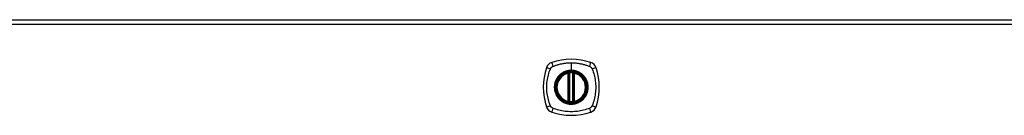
# Model space of a CAD drawing. Header units: inches. Extents: x 17 to 570, y 51 to 268.
# Tile 188 of 211: x 202.26 to 223.03, y 176.27 to 178.28. Entities that reach past the tile are written whole.
import ezdxf

# ---------------------------------------------------------------- set-up
doc = ezdxf.new("R2010")
doc.units = ezdxf.units.IN
doc.header["$MEASUREMENT"] = 0
doc.layers.add('Visible Edges(ANSI)', color=7, linetype='Continuous', lineweight=25)
doc.layers.add('Visible Tangent Edges(ANSI)', color=7, linetype='Continuous', lineweight=25)

msp = doc.modelspace()

# ---------------------------------------------------------------- linework, layer by layer
at = {"layer": 'Visible Edges(ANSI)'}
for p, q in [((184.091, 178.283), (243.696, 178.283)), ((213.834, 176.566), (213.834, 177.152)), ((213.854, 176.562), (213.854, 177.156)), ((213.932, 177.156), (213.932, 176.562)), ((213.952, 177.152), (213.952, 176.566))]:
    msp.add_line(p, q, dxfattribs=at)
at = {"layer": 'Visible Edges(ANSI)', "flags": 128}
for points in [[(213.864, 177.171), (213.863, 177.171), (213.861, 177.17), (213.86, 177.17), (213.858, 177.17), (213.857, 177.17), (213.855, 177.17), (213.854, 177.17), (213.852, 177.169), (213.851, 177.169), (213.849, 177.169), (213.848, 177.169), (213.847, 177.169), (213.846, 177.169), (213.845, 177.168), (213.844, 177.168), (213.843, 177.168), (213.842, 177.168), (213.842, 177.168), (213.841, 177.168), (213.841, 177.168), (213.84, 177.168), (213.84, 177.168), (213.84, 177.168), (213.84, 177.168)], [(213.946, 177.168), (213.946, 177.168), (213.946, 177.168), (213.946, 177.168), (213.945, 177.168), (213.945, 177.168), (213.944, 177.168), (213.944, 177.168), (213.943, 177.168), (213.942, 177.168), (213.941, 177.168), (213.94, 177.169), (213.939, 177.169), (213.938, 177.169), (213.937, 177.169), (213.935, 177.169), (213.934, 177.169), (213.932, 177.17), (213.931, 177.17), (213.93, 177.17), (213.928, 177.17), (213.926, 177.17), (213.925, 177.17), (213.923, 177.171), (213.922, 177.171)], [(213.84, 176.551), (213.84, 176.551), (213.84, 176.551), (213.84, 176.551), (213.841, 176.551), (213.841, 176.55), (213.842, 176.55), (213.842, 176.55), (213.843, 176.55), (213.844, 176.55), (213.845, 176.55), (213.846, 176.55), (213.847, 176.55), (213.848, 176.549), (213.849, 176.549), (213.851, 176.549), (213.852, 176.549), (213.854, 176.549), (213.855, 176.548), (213.857, 176.548), (213.858, 176.548), (213.86, 176.548), (213.861, 176.548), (213.863, 176.548), (213.864, 176.547)], [(213.922, 176.547), (213.923, 176.548), (213.925, 176.548), (213.926, 176.548), (213.928, 176.548), (213.93, 176.548), (213.931, 176.548), (213.932, 176.549), (213.934, 176.549), (213.935, 176.549), (213.937, 176.549), (213.938, 176.549), (213.939, 176.55), (213.94, 176.55), (213.941, 176.55), (213.942, 176.55), (213.943, 176.55), (213.944, 176.55), (213.944, 176.55), (213.945, 176.55), (213.945, 176.551), (213.946, 176.551), (213.946, 176.551), (213.946, 176.551), (213.946, 176.551)]]:
    msp.add_lwpolyline(points, dxfattribs=at)
at = {"layer": 'Visible Edges(ANSI)'}
for radius in [0.32, 0.315]:
    msp.add_circle((213.893, 176.859), radius, dxfattribs=at)
for centre, radius, start, end in [((213.538, 177.214), 0.177, 108.7722, 161.2278), ((213.893, 176.17), 1.28, 71.2278, 108.7722), ((214.248, 177.214), 0.177, 18.7722, 71.2278), ((214.582, 176.859), 1.28, 161.2278, 198.7722), ((213.893, 176.859), 0.313, 103.6344, 256.3656), ((213.893, 176.859), 0.313, 99.784, 103.6344), ((213.822, 177.152), 0.0118, 0, 103.6344), ((213.842, 177.156), 0.0118, 0, 99.784), ((213.893, 176.859), 0.313, 84.7499, 95.2501), ((213.944, 177.156), 0.0118, 80.216, 180), ((213.893, 176.859), 0.313, 76.3656, 80.216), ((213.964, 177.152), 0.0118, 76.3656, 180), ((213.893, 176.859), 0.313, 283.6344, 76.3656), ((213.204, 176.859), 1.28, 341.2278, 18.7722), ((213.822, 176.566), 0.0118, 256.3656, 0), ((213.893, 176.859), 0.313, 256.3656, 260.216), ((213.842, 176.562), 0.0118, 260.216, 0), ((213.893, 176.859), 0.313, 264.7499, 275.2501), ((213.944, 176.562), 0.0118, 180, 279.784), ((213.893, 176.859), 0.313, 279.784, 283.6344), ((213.964, 176.566), 0.0118, 180, 283.6344), ((213.538, 176.504), 0.177, 198.7722, 251.2278), ((213.893, 177.548), 1.28, 251.2278, 288.7722), ((214.248, 176.504), 0.177, 288.7722, 341.2278)]:
    msp.add_arc(centre, radius, start, end, dxfattribs=at)
at = {"layer": 'Visible Tangent Edges(ANSI)'}
for p, q in [((243.696, 178.184), (184.091, 178.184)), ((213.893, 177.376), (213.893, 177.216)), ((213.822, 177.152), (213.819, 177.163)), ((213.822, 177.152), (213.834, 177.152)), ((213.822, 177.152), (213.822, 176.566)), ((213.834, 177.152), (213.844, 177.152)), ((213.84, 177.168), (213.841, 177.162)), ((213.844, 177.156), (213.854, 177.156)), ((213.844, 176.566), (213.844, 177.152)), ((213.865, 177.159), (213.864, 177.171)), ((213.865, 176.559), (213.865, 177.159)), ((213.893, 177.211), (213.893, 177.216)), ((213.921, 177.159), (213.922, 177.171)), ((213.921, 177.159), (213.921, 176.559)), ((213.932, 177.156), (213.942, 177.156)), ((213.942, 177.152), (213.952, 177.152)), ((213.942, 177.152), (213.942, 176.566)), ((213.945, 177.162), (213.946, 177.168)), ((213.952, 177.152), (213.964, 177.152)), ((213.967, 177.163), (213.964, 177.152)), ((213.964, 176.566), (213.964, 177.152)), ((213.819, 176.555), (213.822, 176.566)), ((213.834, 176.566), (213.822, 176.566)), ((213.844, 176.566), (213.834, 176.566)), ((213.841, 176.557), (213.84, 176.551)), ((213.854, 176.562), (213.844, 176.562)), ((213.864, 176.547), (213.865, 176.559)), ((213.922, 176.547), (213.921, 176.559)), ((213.942, 176.562), (213.932, 176.562)), ((213.952, 176.566), (213.942, 176.566)), ((213.946, 176.551), (213.945, 176.557)), ((213.964, 176.566), (213.952, 176.566)), ((213.964, 176.566), (213.967, 176.555))]:
    msp.add_line(p, q, dxfattribs=at)
at = {"layer": 'Visible Tangent Edges(ANSI)', "flags": 128}
for points in [[(213.504, 177.299), (213.523, 177.307), (213.538, 177.313), (213.553, 177.318), (213.569, 177.323), (213.585, 177.328), (213.6, 177.333), (213.616, 177.337), (213.632, 177.342), (213.648, 177.346), (213.664, 177.35), (213.68, 177.353), (213.696, 177.356), (213.713, 177.359), (213.729, 177.362), (213.745, 177.365), (213.761, 177.367), (213.778, 177.369), (213.794, 177.371), (213.811, 177.372), (213.827, 177.374), (213.844, 177.374), (213.86, 177.375), (213.877, 177.376), (213.893, 177.376)], [(213.893, 177.376), (213.91, 177.376), (213.926, 177.375), (213.943, 177.374), (213.959, 177.374), (213.976, 177.372), (213.992, 177.371), (214.008, 177.369), (214.025, 177.367), (214.041, 177.365), (214.057, 177.362), (214.074, 177.359), (214.09, 177.356), (214.106, 177.353), (214.122, 177.35), (214.138, 177.346), (214.154, 177.342), (214.17, 177.337), (214.186, 177.333), (214.201, 177.328), (214.217, 177.323), (214.233, 177.318), (214.248, 177.313), (214.263, 177.307), (214.282, 177.299)], [(213.453, 176.471), (213.439, 176.504), (213.429, 176.535), (213.419, 176.566), (213.41, 176.598), (213.403, 176.63), (213.396, 176.662), (213.39, 176.695), (213.385, 176.727), (213.381, 176.76), (213.379, 176.793), (213.377, 176.826), (213.376, 176.859), (213.377, 176.892), (213.379, 176.925), (213.381, 176.958), (213.385, 176.991), (213.39, 177.023), (213.396, 177.056), (213.403, 177.088), (213.41, 177.12), (213.419, 177.152), (213.429, 177.183), (213.439, 177.214), (213.453, 177.248)], [(213.453, 177.248), (213.454, 177.249), (213.454, 177.25), (213.455, 177.252), (213.456, 177.253), (213.457, 177.255), (213.457, 177.256), (213.458, 177.257), (213.459, 177.259), (213.46, 177.26), (213.461, 177.261), (213.462, 177.262), (213.462, 177.264), (213.463, 177.265), (213.464, 177.266), (213.465, 177.267), (213.466, 177.269), (213.467, 177.27), (213.468, 177.271), (213.469, 177.272), (213.47, 177.273), (213.471, 177.275), (213.472, 177.276), (213.473, 177.277), (213.474, 177.278)], [(213.474, 177.278), (213.475, 177.279), (213.476, 177.28), (213.478, 177.281), (213.479, 177.282), (213.48, 177.283), (213.481, 177.284), (213.482, 177.285), (213.483, 177.286), (213.485, 177.287), (213.486, 177.288), (213.487, 177.289), (213.488, 177.29), (213.49, 177.291), (213.491, 177.291), (213.492, 177.292), (213.494, 177.293), (213.495, 177.294), (213.496, 177.295), (213.498, 177.295), (213.499, 177.296), (213.5, 177.297), (213.502, 177.298), (213.503, 177.298), (213.504, 177.299)], [(213.893, 177.211), (213.984, 177.199), (214.069, 177.164), (214.143, 177.108), (214.198, 177.035), (214.233, 176.95), (214.245, 176.859), (214.233, 176.768), (214.198, 176.683), (214.142, 176.61), (214.069, 176.554), (213.984, 176.519), (213.893, 176.507), (213.802, 176.519), (213.716, 176.554), (213.644, 176.61), (213.588, 176.683), (213.553, 176.768), (213.541, 176.859), (213.553, 176.951), (213.588, 177.036), (213.644, 177.108), (213.717, 177.164), (213.802, 177.199), (213.893, 177.211)], [(213.893, 177.216), (213.883, 177.216), (213.873, 177.215), (213.862, 177.215), (213.852, 177.214), (213.842, 177.212), (213.832, 177.211), (213.821, 177.209), (213.811, 177.206), (213.801, 177.204), (213.791, 177.201), (213.782, 177.198), (213.772, 177.195), (213.762, 177.191), (213.753, 177.187), (213.744, 177.183), (213.734, 177.179), (213.725, 177.174), (213.716, 177.169), (213.707, 177.164), (213.699, 177.158), (213.69, 177.152), (213.682, 177.146), (213.673, 177.14), (213.665, 177.134)], [(213.841, 177.162), (213.84, 177.162), (213.839, 177.162), (213.839, 177.163), (213.838, 177.163), (213.837, 177.163), (213.836, 177.164), (213.835, 177.164), (213.834, 177.164), (213.833, 177.164), (213.832, 177.164), (213.832, 177.164), (213.831, 177.164), (213.83, 177.164), (213.829, 177.164), (213.828, 177.164), (213.827, 177.164), (213.826, 177.164), (213.825, 177.164), (213.824, 177.164), (213.823, 177.164), (213.822, 177.164), (213.821, 177.164), (213.82, 177.164), (213.819, 177.163)], [(213.844, 177.156), (213.844, 177.156), (213.843, 177.156), (213.843, 177.157), (213.843, 177.157), (213.843, 177.157), (213.843, 177.158), (213.843, 177.158), (213.843, 177.158), (213.843, 177.158), (213.843, 177.159), (213.843, 177.159), (213.843, 177.159), (213.842, 177.159), (213.842, 177.159), (213.842, 177.16), (213.842, 177.16), (213.842, 177.16), (213.842, 177.16), (213.842, 177.161), (213.842, 177.161), (213.841, 177.161), (213.841, 177.161), (213.841, 177.161), (213.841, 177.162)], [(213.844, 177.152), (213.844, 177.152), (213.844, 177.152), (213.844, 177.152), (213.844, 177.153), (213.844, 177.153), (213.844, 177.153), (213.844, 177.153), (213.844, 177.153), (213.844, 177.153), (213.844, 177.154), (213.844, 177.154), (213.844, 177.154), (213.844, 177.154), (213.844, 177.154), (213.844, 177.154), (213.844, 177.155), (213.844, 177.155), (213.844, 177.155), (213.844, 177.155), (213.844, 177.155), (213.844, 177.155), (213.844, 177.156), (213.844, 177.156), (213.844, 177.156)], [(213.854, 177.156), (213.854, 177.156), (213.854, 177.156), (213.854, 177.156), (213.854, 177.156), (213.854, 177.156), (213.855, 177.156), (213.855, 177.156), (213.855, 177.156), (213.856, 177.157), (213.856, 177.157), (213.857, 177.157), (213.857, 177.157), (213.858, 177.157), (213.858, 177.157), (213.859, 177.158), (213.86, 177.158), (213.86, 177.158), (213.861, 177.158), (213.862, 177.158), (213.862, 177.158), (213.863, 177.159), (213.864, 177.159), (213.865, 177.159), (213.865, 177.159)], [(214.121, 177.134), (214.113, 177.14), (214.104, 177.146), (214.096, 177.152), (214.087, 177.158), (214.079, 177.164), (214.07, 177.169), (214.061, 177.174), (214.052, 177.179), (214.042, 177.183), (214.033, 177.187), (214.024, 177.191), (214.014, 177.195), (214.004, 177.198), (213.995, 177.201), (213.985, 177.204), (213.975, 177.207), (213.965, 177.209), (213.954, 177.211), (213.944, 177.212), (213.934, 177.214), (213.924, 177.215), (213.914, 177.215), (213.903, 177.216), (213.893, 177.216)], [(213.921, 177.159), (213.921, 177.159), (213.922, 177.159), (213.923, 177.159), (213.924, 177.158), (213.924, 177.158), (213.925, 177.158), (213.926, 177.158), (213.926, 177.158), (213.927, 177.158), (213.928, 177.157), (213.928, 177.157), (213.929, 177.157), (213.929, 177.157), (213.93, 177.157), (213.93, 177.157), (213.931, 177.156), (213.931, 177.156), (213.932, 177.156), (213.932, 177.156), (213.932, 177.156), (213.932, 177.156), (213.932, 177.156), (213.932, 177.156), (213.932, 177.156)], [(213.945, 177.162), (213.945, 177.161), (213.945, 177.161), (213.945, 177.161), (213.945, 177.161), (213.944, 177.161), (213.944, 177.16), (213.944, 177.16), (213.944, 177.16), (213.944, 177.16), (213.944, 177.159), (213.944, 177.159), (213.943, 177.159), (213.943, 177.159), (213.943, 177.159), (213.943, 177.158), (213.943, 177.158), (213.943, 177.158), (213.943, 177.158), (213.943, 177.157), (213.943, 177.157), (213.943, 177.157), (213.943, 177.156), (213.943, 177.156), (213.942, 177.156)], [(213.942, 177.156), (213.942, 177.156), (213.942, 177.156), (213.942, 177.155), (213.942, 177.155), (213.942, 177.155), (213.942, 177.155), (213.942, 177.155), (213.942, 177.155), (213.942, 177.154), (213.942, 177.154), (213.942, 177.154), (213.942, 177.154), (213.942, 177.154), (213.942, 177.154), (213.942, 177.153), (213.942, 177.153), (213.942, 177.153), (213.942, 177.153), (213.942, 177.153), (213.942, 177.153), (213.942, 177.152), (213.942, 177.152), (213.942, 177.152), (213.942, 177.152)], [(213.967, 177.163), (213.966, 177.164), (213.965, 177.164), (213.964, 177.164), (213.963, 177.164), (213.962, 177.164), (213.961, 177.164), (213.96, 177.164), (213.959, 177.164), (213.958, 177.164), (213.957, 177.164), (213.956, 177.164), (213.955, 177.164), (213.955, 177.164), (213.954, 177.164), (213.953, 177.164), (213.952, 177.164), (213.951, 177.164), (213.95, 177.164), (213.949, 177.163), (213.948, 177.163), (213.947, 177.163), (213.947, 177.162), (213.946, 177.162), (213.945, 177.162)], [(214.282, 177.299), (214.284, 177.298), (214.287, 177.296), (214.29, 177.295), (214.292, 177.293), (214.295, 177.292), (214.298, 177.29), (214.3, 177.288), (214.303, 177.286), (214.305, 177.284), (214.307, 177.282), (214.31, 177.28), (214.312, 177.278), (214.314, 177.276), (214.316, 177.273), (214.318, 177.271), (214.32, 177.269), (214.322, 177.266), (214.324, 177.264), (214.325, 177.261), (214.327, 177.259), (214.329, 177.256), (214.33, 177.253), (214.332, 177.25), (214.333, 177.248)], [(214.333, 177.248), (214.347, 177.214), (214.357, 177.183), (214.367, 177.152), (214.376, 177.12), (214.383, 177.088), (214.39, 177.056), (214.396, 177.023), (214.401, 176.991), (214.405, 176.958), (214.407, 176.925), (214.409, 176.892), (214.41, 176.859), (214.409, 176.826), (214.407, 176.793), (214.405, 176.76), (214.401, 176.727), (214.396, 176.695), (214.39, 176.662), (214.383, 176.63), (214.376, 176.598), (214.367, 176.566), (214.357, 176.535), (214.347, 176.504), (214.333, 176.471)], [(213.618, 177.087), (213.606, 177.071), (213.594, 177.054), (213.583, 177.036), (213.574, 177.018), (213.565, 176.999), (213.557, 176.98), (213.551, 176.961), (213.546, 176.941), (213.542, 176.921), (213.539, 176.9), (213.537, 176.88), (213.536, 176.859), (213.537, 176.838), (213.539, 176.818), (213.542, 176.797), (213.546, 176.777), (213.551, 176.757), (213.558, 176.738), (213.565, 176.719), (213.574, 176.7), (213.583, 176.682), (213.594, 176.664), (213.606, 176.648), (213.618, 176.632)], [(213.665, 177.134), (213.663, 177.132), (213.661, 177.13), (213.659, 177.128), (213.657, 177.126), (213.655, 177.125), (213.653, 177.123), (213.651, 177.121), (213.649, 177.119), (213.647, 177.117), (213.645, 177.115), (213.643, 177.113), (213.641, 177.111), (213.639, 177.109), (213.637, 177.107), (213.635, 177.105), (213.633, 177.103), (213.631, 177.101), (213.629, 177.099), (213.627, 177.097), (213.626, 177.095), (213.624, 177.093), (213.622, 177.091), (213.62, 177.089), (213.618, 177.087)], [(214.168, 177.087), (214.166, 177.089), (214.164, 177.091), (214.162, 177.093), (214.16, 177.095), (214.159, 177.097), (214.157, 177.099), (214.155, 177.101), (214.153, 177.103), (214.151, 177.105), (214.149, 177.107), (214.147, 177.109), (214.145, 177.111), (214.143, 177.113), (214.141, 177.115), (214.139, 177.117), (214.137, 177.119), (214.135, 177.121), (214.133, 177.123), (214.131, 177.125), (214.129, 177.126), (214.127, 177.128), (214.125, 177.13), (214.123, 177.132), (214.121, 177.134)], [(214.168, 176.632), (214.18, 176.648), (214.192, 176.665), (214.203, 176.682), (214.212, 176.7), (214.221, 176.719), (214.229, 176.738), (214.235, 176.758), (214.24, 176.778), (214.245, 176.798), (214.248, 176.818), (214.249, 176.838), (214.25, 176.859), (214.249, 176.88), (214.248, 176.9), (214.245, 176.921), (214.24, 176.941), (214.235, 176.961), (214.229, 176.98), (214.221, 176.999), (214.212, 177.018), (214.203, 177.036), (214.192, 177.054), (214.18, 177.071), (214.168, 177.087)], [(213.618, 176.632), (213.62, 176.629), (213.622, 176.627), (213.624, 176.625), (213.626, 176.623), (213.627, 176.621), (213.629, 176.619), (213.631, 176.617), (213.633, 176.615), (213.635, 176.613), (213.637, 176.611), (213.639, 176.609), (213.641, 176.607), (213.643, 176.605), (213.645, 176.603), (213.647, 176.601), (213.649, 176.599), (213.651, 176.597), (213.653, 176.595), (213.655, 176.594), (213.657, 176.592), (213.659, 176.59), (213.661, 176.588), (213.663, 176.586), (213.665, 176.585)], [(213.665, 176.585), (213.682, 176.572), (213.698, 176.56), (213.716, 176.549), (213.734, 176.54), (213.753, 176.531), (213.772, 176.523), (213.792, 176.517), (213.812, 176.512), (213.832, 176.508), (213.852, 176.505), (213.873, 176.503), (213.893, 176.502), (213.914, 176.503), (213.934, 176.505), (213.955, 176.508), (213.975, 176.512), (213.995, 176.517), (214.014, 176.524), (214.033, 176.531), (214.052, 176.54), (214.07, 176.549), (214.088, 176.56), (214.104, 176.572), (214.121, 176.585)], [(213.819, 176.555), (213.82, 176.555), (213.821, 176.555), (213.822, 176.554), (213.823, 176.554), (213.824, 176.554), (213.825, 176.554), (213.826, 176.554), (213.827, 176.554), (213.828, 176.554), (213.829, 176.554), (213.83, 176.554), (213.831, 176.554), (213.832, 176.554), (213.832, 176.554), (213.833, 176.554), (213.834, 176.554), (213.835, 176.555), (213.836, 176.555), (213.837, 176.555), (213.838, 176.555), (213.839, 176.556), (213.839, 176.556), (213.84, 176.556), (213.841, 176.557)], [(213.841, 176.557), (213.841, 176.557), (213.841, 176.557), (213.841, 176.557), (213.842, 176.557), (213.842, 176.558), (213.842, 176.558), (213.842, 176.558), (213.842, 176.558), (213.842, 176.559), (213.842, 176.559), (213.842, 176.559), (213.843, 176.559), (213.843, 176.559), (213.843, 176.56), (213.843, 176.56), (213.843, 176.56), (213.843, 176.56), (213.843, 176.561), (213.843, 176.561), (213.843, 176.561), (213.843, 176.562), (213.843, 176.562), (213.844, 176.562), (213.844, 176.562)], [(213.844, 176.562), (213.844, 176.562), (213.844, 176.563), (213.844, 176.563), (213.844, 176.563), (213.844, 176.563), (213.844, 176.563), (213.844, 176.564), (213.844, 176.564), (213.844, 176.564), (213.844, 176.564), (213.844, 176.564), (213.844, 176.564), (213.844, 176.565), (213.844, 176.565), (213.844, 176.565), (213.844, 176.565), (213.844, 176.565), (213.844, 176.565), (213.844, 176.566), (213.844, 176.566), (213.844, 176.566), (213.844, 176.566), (213.844, 176.566), (213.844, 176.566)], [(213.865, 176.559), (213.865, 176.559), (213.864, 176.56), (213.863, 176.56), (213.862, 176.56), (213.862, 176.56), (213.861, 176.56), (213.86, 176.56), (213.86, 176.561), (213.859, 176.561), (213.858, 176.561), (213.858, 176.561), (213.857, 176.561), (213.857, 176.561), (213.856, 176.562), (213.856, 176.562), (213.855, 176.562), (213.855, 176.562), (213.855, 176.562), (213.854, 176.562), (213.854, 176.562), (213.854, 176.562), (213.854, 176.562), (213.854, 176.562), (213.854, 176.562)], [(213.932, 176.562), (213.932, 176.562), (213.932, 176.562), (213.932, 176.562), (213.932, 176.562), (213.932, 176.562), (213.932, 176.562), (213.931, 176.562), (213.931, 176.562), (213.93, 176.562), (213.93, 176.562), (213.929, 176.561), (213.929, 176.561), (213.928, 176.561), (213.928, 176.561), (213.927, 176.561), (213.926, 176.561), (213.926, 176.56), (213.925, 176.56), (213.924, 176.56), (213.924, 176.56), (213.923, 176.56), (213.922, 176.56), (213.921, 176.559), (213.921, 176.559)], [(213.942, 176.566), (213.942, 176.566), (213.942, 176.566), (213.942, 176.566), (213.942, 176.566), (213.942, 176.566), (213.942, 176.565), (213.942, 176.565), (213.942, 176.565), (213.942, 176.565), (213.942, 176.565), (213.942, 176.565), (213.942, 176.564), (213.942, 176.564), (213.942, 176.564), (213.942, 176.564), (213.942, 176.564), (213.942, 176.564), (213.942, 176.563), (213.942, 176.563), (213.942, 176.563), (213.942, 176.563), (213.942, 176.563), (213.942, 176.562), (213.942, 176.562)], [(213.942, 176.562), (213.943, 176.562), (213.943, 176.562), (213.943, 176.562), (213.943, 176.561), (213.943, 176.561), (213.943, 176.561), (213.943, 176.56), (213.943, 176.56), (213.943, 176.56), (213.943, 176.56), (213.943, 176.559), (213.943, 176.559), (213.944, 176.559), (213.944, 176.559), (213.944, 176.559), (213.944, 176.558), (213.944, 176.558), (213.944, 176.558), (213.944, 176.558), (213.945, 176.557), (213.945, 176.557), (213.945, 176.557), (213.945, 176.557), (213.945, 176.557)], [(213.945, 176.557), (213.946, 176.556), (213.947, 176.556), (213.947, 176.556), (213.948, 176.555), (213.949, 176.555), (213.95, 176.555), (213.951, 176.555), (213.952, 176.554), (213.953, 176.554), (213.954, 176.554), (213.955, 176.554), (213.955, 176.554), (213.956, 176.554), (213.957, 176.554), (213.958, 176.554), (213.959, 176.554), (213.96, 176.554), (213.961, 176.554), (213.962, 176.554), (213.963, 176.554), (213.964, 176.554), (213.965, 176.555), (213.966, 176.555), (213.967, 176.555)], [(214.121, 176.585), (214.123, 176.586), (214.125, 176.588), (214.127, 176.59), (214.129, 176.592), (214.131, 176.594), (214.133, 176.595), (214.135, 176.597), (214.137, 176.599), (214.139, 176.601), (214.141, 176.603), (214.143, 176.605), (214.145, 176.607), (214.147, 176.609), (214.149, 176.611), (214.151, 176.613), (214.153, 176.615), (214.155, 176.617), (214.157, 176.619), (214.159, 176.621), (214.16, 176.623), (214.162, 176.625), (214.164, 176.627), (214.166, 176.629), (214.168, 176.632)], [(213.504, 176.419), (213.502, 176.421), (213.499, 176.422), (213.496, 176.423), (213.494, 176.425), (213.491, 176.427), (213.488, 176.428), (213.486, 176.43), (213.483, 176.432), (213.481, 176.434), (213.479, 176.436), (213.476, 176.438), (213.474, 176.44), (213.472, 176.443), (213.47, 176.445), (213.468, 176.447), (213.466, 176.45), (213.464, 176.452), (213.462, 176.455), (213.461, 176.457), (213.459, 176.46), (213.457, 176.462), (213.456, 176.465), (213.454, 176.468), (213.453, 176.471)], [(214.282, 176.419), (214.248, 176.405), (214.217, 176.395), (214.186, 176.385), (214.154, 176.377), (214.122, 176.369), (214.09, 176.362), (214.057, 176.356), (214.025, 176.351), (213.992, 176.347), (213.959, 176.345), (213.926, 176.343), (213.893, 176.343), (213.86, 176.343), (213.827, 176.345), (213.794, 176.347), (213.762, 176.351), (213.729, 176.356), (213.696, 176.362), (213.664, 176.369), (213.632, 176.376), (213.6, 176.385), (213.569, 176.395), (213.538, 176.405), (213.504, 176.419)], [(214.333, 176.471), (214.332, 176.468), (214.33, 176.465), (214.329, 176.462), (214.327, 176.46), (214.325, 176.457), (214.324, 176.455), (214.322, 176.452), (214.32, 176.45), (214.318, 176.447), (214.316, 176.445), (214.314, 176.443), (214.312, 176.44), (214.31, 176.438), (214.307, 176.436), (214.305, 176.434), (214.303, 176.432), (214.3, 176.43), (214.298, 176.429), (214.295, 176.427), (214.293, 176.425), (214.29, 176.424), (214.287, 176.422), (214.284, 176.421), (214.282, 176.419)]]:
    msp.add_lwpolyline(points, dxfattribs=at)
at = {"layer": 'Visible Tangent Edges(ANSI)'}
for radius in [0.346, 0.342, 0.325, 0.324]:
    msp.add_circle((213.893, 176.859), radius, dxfattribs=at)
for start, end in [(103.6344, 256.3656), (84.7499, 95.2501), (283.6344, 76.3656), (264.7499, 275.2501)]:
    msp.add_arc((213.893, 176.859), 0.301, start, end, dxfattribs=at)
for centre, major_axis, ratio, start_param, end_param in [((213.519, 177.271), (-0.037, 0.112), 0.042597, 0.170073, 1.307344), ((214.267, 177.271), (0.037, 0.112), 0.042597, 4.975842, 6.113112), ((213.481, 177.233), (-0.112, 0.037), 0.042597, 4.975842, 6.113112), ((213.84, 177.167), (-0.00893, -0.00773), 0.431674, 0, 1.315955), ((213.845, 177.156), (-0.0116, -0.0021), 0.025638, 4.856604, 6.283185), ((213.941, 177.156), (0.0116, -0.0021), 0.025638, 0, 1.426581), ((213.946, 177.167), (0.00893, -0.00773), 0.431674, 4.96723, 6.283185), ((214.305, 177.233), (0.112, 0.037), 0.042597, 0.170073, 1.307344), ((213.84, 176.551), (-0.00893, 0.00773), 0.431674, 4.96723, 6.283185), ((213.845, 176.562), (-0.0116, 0.0021), 0.025638, 0, 1.426581), ((213.941, 176.562), (0.0116, 0.0021), 0.025638, 4.856604, 6.283185), ((213.946, 176.551), (0.00893, 0.00773), 0.431674, 0, 1.315955), ((213.481, 176.485), (-0.112, -0.037), 0.042597, 0.170073, 1.307344), ((213.519, 176.447), (-0.037, -0.112), 0.042597, 4.975842, 6.113112), ((214.267, 176.447), (0.037, -0.112), 0.042597, 0.170073, 1.307344), ((214.305, 176.485), (0.112, -0.037), 0.042597, 4.975842, 6.113112)]:
    msp.add_ellipse(centre, major_axis=major_axis, ratio=ratio, start_param=start_param, end_param=end_param, dxfattribs=at)

doc.saveas('drawing.dxf')
